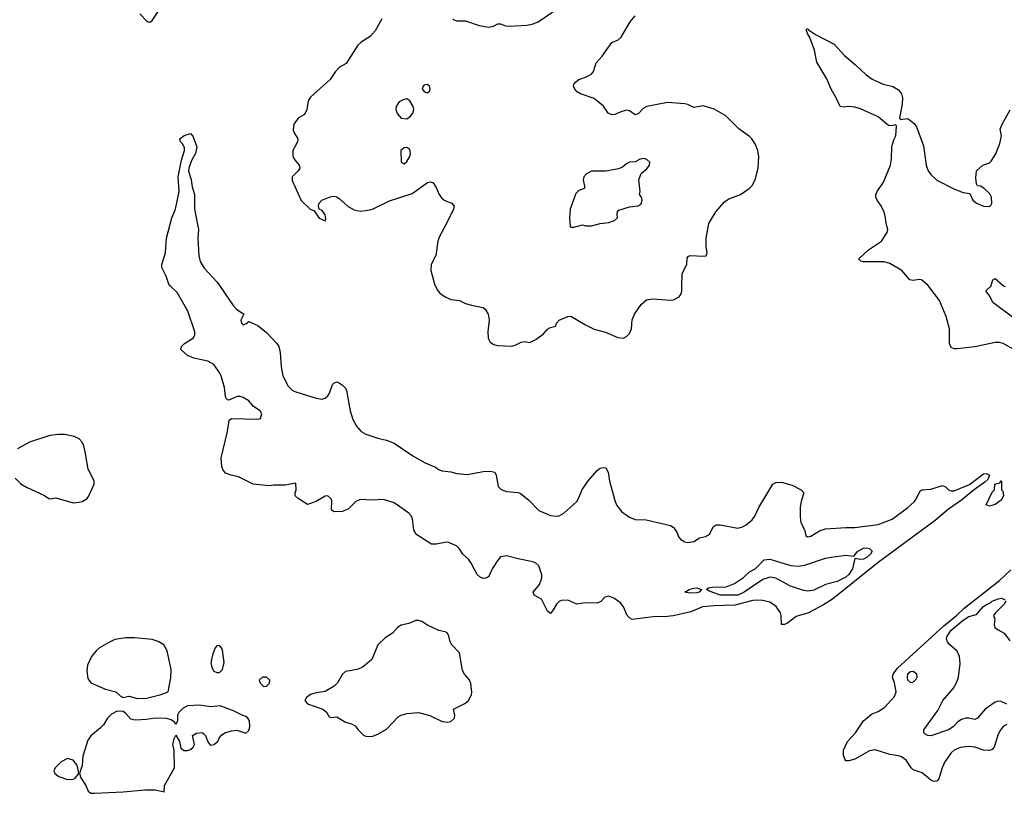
# Model space of a CAD drawing. Header units: inches. Extents: x 1839270 to 1929235, y 762242 to 910350.
# Tile 162 of 256: x 1854664 to 1861392, y 836536 to 841824. Entities that reach past the tile are written whole.
import ezdxf

# ---------------------------------------------------------------- set-up
doc = ezdxf.new("R2010")
doc.units = ezdxf.units.IN
doc.header["$MEASUREMENT"] = 0
for name, color, linetype in [('B8853', 7, 'Continuous'), ('B8854', 7, 'Continuous'), ('B8863', 7, 'Continuous'), ('B8864', 7, 'Continuous')]:
    doc.layers.add(name, color=color, linetype=linetype)

msp = doc.modelspace()

# ---------------------------------------------------------------- linework, layer by layer
at = {"layer": 'B8853', "color": 5}
for points, elevation in [([(1860000, 837752.6), (1859970, 837743.9), (1859910, 837698.5), (1859890, 837689.8), (1859868.9, 837690), (1859867.1, 837750), (1859861.9, 837770), (1859833.3, 837813.3), (1859790, 837842.3), (1859730, 837855.6), (1859672.6, 837852.6), (1859550, 837821.7), (1859410, 837817.9), (1859330, 837809.4), (1859250, 837777.1), (1859130.3, 837749.7), (1859070, 837742.9), (1859010, 837743.8), (1858850, 837724.2), (1858832, 837732), (1858815.6, 837750), (1858788.7, 837810), (1858770, 837838.7), (1858724.2, 837870), (1858690, 837883.1), (1858663.2, 837876.8), (1858633.8, 837846.2), (1858610, 837835.1), (1858530, 837837.4), (1858470, 837829.6), (1858410, 837856.9), (1858366.4, 837853.6), (1858350, 837847.8), (1858331.1, 837828.9), (1858310, 837789.3), (1858290, 837764.5), (1858270, 837780.9), (1858230, 837862), (1858179, 837890), (1858176, 837896), (1858172.7, 837910), (1858215.9, 837964.1), (1858231.3, 838008.7), (1858231.4, 838030), (1858210.5, 838090.5), (1858190, 838109.8), (1858170, 838118.8), (1858070, 838137.8), (1857990, 838159.8), (1857950, 838152.1), (1857930, 838129.8), (1857893.1, 838070), (1857870, 838017.4), (1857850, 838005.3), (1857830, 838004.8), (1857810, 838012.5), (1857790, 838030.8), (1857749.9, 838110), (1857730, 838136), (1857692.8, 838170), (1857667.4, 838210), (1857647.9, 838227.9), (1857590, 838251.4), (1857568.8, 838251.2), (1857510, 838237.7), (1857478.7, 838238.7), (1857370, 838307.8), (1857356, 838336), (1857347.6, 838410), (1857340.4, 838430), (1857322.1, 838450), (1857221.6, 838521.6), (1857150, 838543), (1857070, 838540.4), (1856990, 838544.8), (1856960.9, 838530), (1856910, 838481.1), (1856890, 838470.6), (1856870, 838463), (1856810, 838459.8), (1856794.6, 838474.6), (1856796.6, 838536.6), (1856790, 838551.3), (1856770, 838568.2), (1856750, 838566.6), (1856690, 838529.7), (1856630.8, 838509.2), (1856567, 838550), (1856546.6, 838570), (1856546, 838590), (1856553.2, 838610), (1856550, 838655.3), (1856477.5, 838642.5), (1856397.5, 838642.5), (1856370, 838638), (1856258, 838650), (1856159.3, 838699.3), (1856109, 838710), (1856070, 838724), (1856052.4, 838750), (1856045.1, 838770), (1856040.4, 838830), (1856083.9, 839010), (1856094, 839086), (1856110, 839098), (1856290, 839093.4), (1856310, 839098.8), (1856318.5, 839130), (1856307.6, 839150), (1856261, 839181), (1856230, 839219.4), (1856190, 839240.3), (1856170, 839247.4), (1856150, 839248.2), (1856109.3, 839229.3), (1856090, 839222.7), (1856084.8, 839224.8), (1856074.8, 839234.8), (1856070, 839248), (1856062.4, 839310), (1856039.5, 839390), (1856022.3, 839422.3), (1855990, 839466.6), (1855950, 839489.7), (1855854, 839510), (1855810, 839528.4), (1855763.7, 839570), (1855769.4, 839590), (1855789.5, 839610), (1855851.6, 839648.4), (1855861, 839670), (1855859.8, 839690), (1855811.6, 839831.6), (1855740.2, 839960.2), (1855696.7, 840000)], 580), ([(1856032.7, 840000), (1856121.6, 839870), (1856145.3, 839845.2), (1856196, 839810), (1856174.8, 839770), (1856178.8, 839750), (1856190, 839738.8), (1856210, 839746), (1856230, 839761), (1856290, 839733.4), (1856350, 839684.9), (1856420.3, 839610), (1856433.4, 839590), (1856444.6, 839550), (1856451.3, 839450), (1856462.4, 839390), (1856498.6, 839318.6), (1856528.2, 839290), (1856550, 839279.5), (1856690, 839235.8), (1856730, 839230.4), (1856750, 839237.1), (1856770, 839253.4), (1856780.5, 839270), (1856802, 839330), (1856810, 839339.5), (1856830, 839347.4), (1856850, 839339.7), (1856870, 839326.5), (1856890, 839304.9), (1856896.1, 839290), (1856921.2, 839150), (1856940.6, 839090), (1856965.5, 839045.5), (1856997.8, 839010), (1857030, 838990.1), (1857110, 838963.4), (1857170.5, 838950), (1857222, 838930), (1857350, 838842.7), (1857435.5, 838795.5), (1857504.5, 838764.5), (1857530, 838746.2), (1857550, 838739.3), (1857610, 838733.9), (1857650, 838722.7), (1857724.7, 838715.3), (1857830, 838735.8), (1857878, 838738), (1857910, 838730.4), (1857920.3, 838710), (1857932.5, 838632.5), (1857952.7, 838612.7), (1857990, 838599.3), (1858070, 838591.2), (1858085.2, 838585.2), (1858140.7, 838540.7), (1858210.4, 838470), (1858290, 838434.4), (1858330, 838430.2), (1858350, 838432.3), (1858383, 838450), (1858469.8, 838530), (1858483.2, 838550), (1858506.4, 838613.6), (1858550, 838674.3), (1858610, 838742), (1858630, 838757.3), (1858650, 838764), (1858670, 838761), (1858684.4, 838730), (1858693.2, 838670), (1858732.2, 838530), (1858743.8, 838503.8), (1858779.5, 838459.5), (1858830, 838424.2), (1858870, 838406.4), (1858944.6, 838404.6), (1859110, 838366.9), (1859130, 838354), (1859140.9, 838340.9), (1859156, 838316), (1859165, 838290), (1859182.3, 838270), (1859210, 838254.6), (1859230, 838250.4), (1859270, 838258), (1859310, 838281.6), (1859350, 838291.7), (1859370, 838301.7), (1859379.7, 838310), (1859403.1, 838356.9), (1859422, 838370), (1859449.7, 838370.3), (1859570, 838349.2), (1859602.7, 838357.3), (1859628.5, 838371.5), (1859670, 838406), (1859687.8, 838430), (1859715.1, 838490), (1859809.7, 838650), (1859830, 838659.3), (1859870, 838662.6), (1859941.6, 838641.6), (1860000, 838612.3)], 580), ([(1857506.4, 840000), (1857517.3, 839977.3), (1857534.9, 839954.9), (1857570, 839930.4), (1857610, 839910.4), (1857670, 839903.8), (1857710, 839884.4), (1857750, 839872.7), (1857830, 839857.6), (1857844.8, 839844.8), (1857864.6, 839810), (1857872, 839770), (1857862, 839690), (1857866, 839646), (1857879.1, 839619.1), (1857903.8, 839603.8), (1857930, 839596.3), (1858026.8, 839593.2), (1858050, 839599.1), (1858090, 839620.7), (1858110, 839624), (1858150, 839617.3), (1858190, 839638), (1858242.3, 839677.7), (1858271.5, 839708.5), (1858290, 839719.1), (1858328, 839730), (1858332.7, 839750), (1858349.2, 839770), (1858410, 839795.8), (1858430, 839797.6), (1858530, 839738), (1858590, 839708.7), (1858667.1, 839687.1), (1858750, 839650.7), (1858790, 839647.7), (1858810, 839657.3), (1858830, 839678.8), (1858844.5, 839710), (1858850, 839772), (1858864.5, 839810), (1858910, 839877.3), (1858946, 839910), (1858990, 839916.4), (1859110, 839906), (1859131.3, 839908.7), (1859170, 839930.7), (1859182.9, 839950), (1859187.6, 839970), (1859188.6, 840000)], 620), ([(1854633.4, 838690), (1854671.7, 838651.7), (1854710, 838628.2), (1854832.3, 838572.3), (1854862, 838550), (1854872.1, 838547.9), (1854910, 838554.8), (1855030, 838520.5), (1855070, 838524.9), (1855090, 838530.8), (1855124, 838550), (1855137.2, 838570), (1855173.2, 838650), (1855172.7, 838672.7), (1855132.3, 838752.3), (1855112, 838870), (1855100.9, 838910), (1855090, 838935.3), (1855070, 838959), (1855035.5, 838975.5), (1854969.5, 838989.5), (1854929.6, 838989.6), (1854870, 838980.5), (1854730, 838937), (1854648.7, 838891.3)], 620), ([(1860000, 838505.7), (1859997.3, 838490), (1859996.1, 838430), (1860000, 838402.3)], 580), ([(1860000, 837929.7), (1859931.8, 837951.8), (1859830, 838005.6), (1859790, 838012.4), (1859742.2, 837997.8), (1859614.4, 837910), (1859570, 837889.9), (1859450, 837889.3), (1859370, 837919.3), (1859357.2, 837930), (1859370, 837940.7), (1859395.1, 837944.9), (1859492.3, 837947.7), (1859548.7, 837970), (1859610, 838010.7), (1859651.5, 838048.5), (1859690, 838070.6), (1859750, 838131), (1859790, 838137.3), (1859934, 838094), (1859990, 838089.3), (1860000, 838091)], 560)]:
    msp.add_lwpolyline(points, dxfattribs=dict(at, elevation=elevation))
for points, elevation in [([(1859244.7, 837904.7), (1859208.7, 837910), (1859238, 837930), (1859270, 837938.4), (1859290, 837940.4), (1859322, 837930), (1859306, 837910), (1859290, 837906.2)], 560), ([(1857390, 837716.8), (1857370, 837716.4), (1857322.9, 837697.1), (1857270, 837685.1), (1857244.9, 837670), (1857210.3, 837629.7), (1857161.2, 837598.8), (1857110, 837551.6), (1857069, 837451), (1857026.3, 837413.7), (1857003.4, 837396.6), (1856970, 837381.6), (1856890, 837369.3), (1856870, 837349.2), (1856835.3, 837290), (1856812.7, 837267.3), (1856750, 837231.2), (1856690, 837223.6), (1856650, 837212), (1856622.8, 837190), (1856611, 837170), (1856630, 837147.7), (1856736, 837110), (1856761, 837090), (1856778, 837058), (1856794, 837054), (1856830, 837058.8), (1856890, 837023), (1856932, 837010), (1856956.8, 836996.8), (1856976, 836970), (1857012.8, 836932.8), (1857030, 836925.5), (1857070, 836923), (1857110, 836939.1), (1857170, 836973), (1857250, 837059.1), (1857270, 837070.4), (1857310, 837081.3), (1857390, 837087.2), (1857466.9, 837066.9), (1857550, 837026.8), (1857590, 837022.8), (1857610, 837027.3), (1857636, 837050), (1857637.2, 837070), (1857629, 837110), (1857706, 837150), (1857731.6, 837170), (1857751.1, 837208.9), (1857754, 837226), (1857745.7, 837285.7), (1857734, 837314), (1857703.7, 837350), (1857690, 837375.3), (1857670, 837495.3), (1857617.2, 837550), (1857605.2, 837570), (1857597, 837610), (1857586, 837630), (1857570, 837639.6), (1857528.3, 837648.3), (1857450, 837685.1), (1857412.3, 837710)], 620), ([(1855450, 837599.3), (1855390, 837599.3), (1855313.4, 837586.6), (1855273.7, 837566.3), (1855210, 837529.3), (1855187.3, 837510), (1855153.4, 837470), (1855127.9, 837412.1), (1855123.2, 837370), (1855130, 837321), (1855150, 837290.4), (1855250, 837248.4), (1855321, 837230), (1855350, 837202), (1855370, 837191.3), (1855410, 837198.8), (1855470, 837183), (1855530, 837186.4), (1855630, 837210.7), (1855678, 837230), (1855695.6, 837324.4), (1855698, 837382), (1855672.4, 837510), (1855649.3, 837550), (1855610, 837574), (1855570, 837586.6)], 620), ([(1856030, 837545.1), (1856010, 837542.9), (1855999.5, 837530), (1855983.1, 837490), (1855970.6, 837430), (1855976.3, 837396.3), (1855990, 837371.3), (1856010, 837361), (1856030, 837361), (1856050, 837382), (1856062, 837430), (1856050, 837514), (1856043.6, 837530)], 620), ([(1856322, 837330), (1856301, 837310), (1856306, 837290), (1856330, 837266.8), (1856350, 837267.3), (1856371.5, 837288.5), (1856372.3, 837310), (1856350, 837329.2)], 620), ([(1855890, 837138), (1855810, 837133.2), (1855781.4, 837118.6), (1855751, 837089), (1855742, 837070), (1855742, 837030), (1855730, 837006), (1855722, 837022), (1855698.6, 837038.6), (1855667.5, 837047.5), (1855590, 837049.7), (1855530, 837040.4), (1855450, 837036.3), (1855423.1, 837043.1), (1855390, 837080.9), (1855370, 837094), (1855330, 837096.2), (1855290, 837076.2), (1855264.4, 837050), (1855235.8, 837004.2), (1855216.3, 836983.7), (1855150, 836929.6), (1855126.6, 836893.4), (1855119, 836870), (1855095.3, 836790), (1855090, 836726), (1855072, 836670), (1855082, 836642), (1855116.3, 836590), (1855130.7, 836550), (1855150, 836537.1), (1855175.6, 836535.6), (1855370, 836546), (1855519.6, 836560.4), (1855590, 836559.5), (1855650, 836546.8), (1855652.3, 836590), (1855720.5, 836710), (1855719.3, 836830), (1855709.7, 836870.3), (1855719, 836910), (1855730, 836934), (1855754.8, 836890), (1855764, 836844), (1855787.9, 836827.9), (1855810, 836828), (1855830, 836834.9), (1855849.4, 836850), (1855857.6, 836870), (1855845.2, 836930), (1855872.5, 836947.5), (1855910, 836950.8), (1855922.5, 836942.5), (1855934, 836930), (1855948.4, 836888.4), (1855962.8, 836870), (1855970, 836865.5), (1855990, 836868.2), (1856017, 836890), (1856030, 836918), (1856044.1, 836935.9), (1856070, 836951), (1856110, 836962.8), (1856146.4, 836966.4), (1856210, 836946), (1856230, 836966), (1856236.9, 836990), (1856233.3, 837030), (1856222.7, 837050), (1856210, 837060.9), (1856187.5, 837067.5), (1856130, 837097.2), (1856032.7, 837132.7), (1855970, 837126)], 620), ([(1854990, 836773.2), (1854946, 836750), (1854906, 836710), (1854898, 836690), (1854904.7, 836670), (1854932, 836650), (1854990, 836630.8), (1855030, 836631.3), (1855042, 836638), (1855068, 836670), (1855061.2, 836710), (1855054, 836730), (1855030, 836761.2)], 620)]:
    msp.add_lwpolyline(points, close=True, dxfattribs=dict(at, elevation=elevation))
at = {"layer": 'B8854', "color": 5}
for points, elevation in [([(1855483.8, 841863.8), (1855530, 841816), (1855542, 841810), (1855552, 841808), (1855570, 841818), (1855613.6, 841886.4)], 620), ([(1857624, 841830), (1857630, 841824), (1857650, 841817.3), (1857710, 841817.3), (1857803.7, 841783.7), (1857870, 841774), (1857900.7, 841779.3), (1857930, 841794.9), (1857950, 841794.9), (1857982.6, 841782.6), (1858010, 841779.1), (1858130, 841787.1), (1858165.6, 841794.4), (1858206, 841810), (1858350, 841907.7)], 640), ([(1857138.2, 841830), (1857092.2, 841747.8), (1857057.6, 841710), (1856996, 841670), (1856974.6, 841650), (1856894.7, 841525.3), (1856850, 841499.7), (1856822.3, 841470), (1856784.7, 841415.3), (1856650, 841294), (1856635.3, 841270), (1856624.9, 841210), (1856610, 841175.1), (1856567.8, 841152.3), (1856537.6, 841110), (1856532.2, 841070), (1856539.3, 841050), (1856564.4, 841010), (1856562.4, 840990), (1856530.4, 840930), (1856530, 840894), (1856538.8, 840870), (1856573.4, 840830), (1856577.3, 840810), (1856567.3, 840790), (1856525.5, 840750), (1856525.1, 840725.1), (1856588, 840588), (1856648, 840530), (1856676.4, 840516.4), (1856710, 840467.7), (1856750, 840448.4), (1856756.6, 840463.4), (1856751.6, 840490), (1856730, 840518.7), (1856709, 840530), (1856706, 840550), (1856709.2, 840570), (1856728.7, 840590), (1856786.3, 840613.7), (1856810, 840617.1), (1856830, 840612.7), (1856850, 840600.5), (1856907.5, 840547.5), (1856950, 840525.3), (1856990, 840515.5), (1857030, 840519.3), (1857074, 840530), (1857190, 840586), (1857344.8, 840635.2), (1857450, 840710.4), (1857470, 840716.4), (1857490, 840708), (1857510, 840677.3), (1857529.3, 840629.3), (1857545.7, 840605.7), (1857568.4, 840588.4), (1857617.3, 840570), (1857633.7, 840550), (1857628.8, 840530), (1857590, 840449.5), (1857530, 840337.2), (1857521.1, 840310), (1857508, 840212), (1857475.5, 840150), (1857474, 840110), (1857501.6, 840010), (1857506.4, 840000)], 620), ([(1859188.6, 840000), (1859191.6, 840090), (1859223, 840150), (1859224.8, 840195.2), (1859233.1, 840206.9), (1859248.5, 840211.5), (1859333, 840207), (1859354, 840210), (1859361.2, 840230), (1859354.5, 840274.5), (1859355.1, 840330), (1859373.3, 840430), (1859420.5, 840510), (1859481, 840579), (1859510, 840600.4), (1859590, 840628), (1859649.2, 840670), (1859669.2, 840690), (1859689.3, 840730), (1859709.4, 840810), (1859715.1, 840890), (1859707, 840930), (1859692, 840970), (1859666.6, 841010), (1859650, 841026.6), (1859577.1, 841077.1), (1859490, 841167.3), (1859410, 841212), (1859334.7, 841234.7), (1859270, 841224), (1859230, 841245.1), (1859210, 841249.8), (1859090, 841258), (1858949, 841231), (1858923.5, 841216.5), (1858890, 841179.8), (1858870, 841173.7), (1858830, 841201.7), (1858810, 841205.1), (1858767.1, 841192.9), (1858730, 841175.1), (1858710, 841174.7), (1858684.7, 841184.7), (1858653.6, 841233.6), (1858590, 841284.8), (1858496.2, 841316.2), (1858472.7, 841330), (1858457, 841350), (1858449.2, 841370), (1858452.7, 841390), (1858485.1, 841414.9), (1858530, 841430.5), (1858570, 841450.8), (1858583.7, 841470), (1858603.7, 841530), (1858644.9, 841575.1), (1858710, 841667.7), (1858752.7, 841687.3), (1858774.7, 841705.3), (1858835.1, 841810), (1858870, 841850.8)], 620), ([(1855696.7, 840000), (1855685.7, 840010), (1855664, 840070), (1855635.6, 840130), (1855635.1, 840150), (1855659.1, 840230), (1855667.9, 840330), (1855703.8, 840470), (1855727.2, 840530), (1855752.8, 840650), (1855746.8, 840750), (1855770, 840864.7), (1855789.5, 840930), (1855789.4, 840950), (1855775.9, 840975.9), (1855762, 840990), (1855758, 841010), (1855787.6, 841032.4), (1855830, 841046), (1855847.7, 841027.7), (1855874.4, 840954.4), (1855864.9, 840910), (1855837.4, 840862.6), (1855818.7, 840810), (1855817.4, 840790), (1855836.5, 840730), (1855842.5, 840682.5), (1855857.5, 840630), (1855857.5, 840530), (1855884.9, 840390), (1855881.5, 840330), (1855887.6, 840210), (1855898, 840170), (1855924.4, 840124.4), (1856012.2, 840030), (1856032.7, 840000)], 580)]:
    msp.add_lwpolyline(points, dxfattribs=dict(at, elevation=elevation))
at = {"layer": 'B8854', "color": 5, "elevation": 640}
for points in [[(1857450, 841381.2), (1857430, 841377.2), (1857421, 841370), (1857414.8, 841350), (1857430, 841331), (1857450, 841324.7), (1857464, 841336), (1857469, 841350), (1857464, 841370)], [(1857310, 841284), (1857283.5, 841276.5), (1857257.3, 841262.7), (1857236.3, 841230), (1857234, 841210), (1857242.5, 841182.5), (1857270, 841151.3), (1857310, 841146.8), (1857334.8, 841165.2), (1857350, 841184.7), (1857356, 841210), (1857351.7, 841231.7), (1857330, 841268.7)], [(1857310, 840950.8), (1857290, 840948.5), (1857268.4, 840930), (1857270.3, 840850.3), (1857290, 840838), (1857310, 840854.6), (1857330, 840888.9), (1857334.5, 840910), (1857330, 840939.7)], [(1858930, 840876), (1858904.7, 840870), (1858870, 840852.3), (1858830, 840849.2), (1858810, 840839.3), (1858783.4, 840816.6), (1858755.2, 840804.8), (1858670, 840789.2), (1858570.5, 840789.5), (1858536, 840770), (1858518.8, 840750), (1858514, 840730), (1858524.7, 840675.3), (1858522, 840670), (1858483.4, 840656.6), (1858463.7, 840636.3), (1858426.4, 840530), (1858420.7, 840470), (1858424.7, 840410), (1858430, 840404.7), (1858450, 840406), (1858510, 840421), (1858530, 840416), (1858570, 840416), (1858630, 840430.8), (1858690, 840438.8), (1858729.2, 840450.8), (1858748.7, 840470), (1858745.6, 840494.4), (1858749.3, 840510.7), (1858758, 840522), (1858830, 840544), (1858890, 840550.6), (1858910, 840564.9), (1858916.2, 840590), (1858911.8, 840611.8), (1858899, 840630), (1858904, 840650), (1858895.3, 840730), (1858910, 840772), (1858950, 840804.7), (1858968, 840830), (1858968.7, 840850), (1858950, 840868.7)]]:
    msp.add_lwpolyline(points, close=True, dxfattribs=at)
at = {"layer": 'B8863', "color": 5}
for points, elevation in [([(1861526.6, 839530), (1861385.2, 839610), (1861357.2, 839617.2), (1861330, 839617.6), (1861190, 839587.1), (1861070, 839574.2), (1861050, 839575.1), (1861030, 839584.2), (1861016.9, 839610), (1861016.4, 839710), (1860995.8, 839795.8), (1860950, 839903.7), (1860877.1, 840000)], 580), ([(1861447.3, 839790), (1861313.2, 839890), (1861294, 839934), (1861266, 839970), (1861297.9, 840000)], 560), ([(1860000, 838402.3), (1860001.7, 838390), (1860028, 838330), (1860034.8, 838294.8), (1860048.1, 838288.1), (1860070, 838292.7), (1860130, 838328.8), (1860170, 838343.1), (1860310, 838353.2), (1860370, 838352.9), (1860530, 838372.7), (1860625, 838410), (1860733.9, 838490), (1860778.2, 838530), (1860793.1, 838550), (1860816.5, 838603.5), (1860828, 838610), (1860890, 838615.3), (1860970, 838639.5), (1860990, 838630.5), (1861010.6, 838610), (1861030, 838602.4), (1861050, 838603.2), (1861153.6, 838646.4), (1861250, 838718.7), (1861270, 838722), (1861290.6, 838710.6), (1861279, 838681), (1861258.6, 838661.5), (1861187.5, 838612.5), (1861100.1, 838539.9), (1861010, 838477), (1860918.5, 838401.5), (1860530, 838112.6), (1860217.3, 837862.7), (1860156.4, 837823.6), (1860050, 837767.2), (1860000, 837752.6)], 580), ([(1860000, 838612.3), (1860004.6, 838610), (1860023.2, 838590), (1860004.2, 838530), (1860000, 838505.7)], 580), ([(1860000, 838091), (1860030, 838095.9), (1860170, 838142.9), (1860209, 838150), (1860310, 838163.5), (1860363.2, 838156.8), (1860391.3, 838190), (1860430, 838211), (1860450, 838214), (1860470.2, 838210.2), (1860488.2, 838190), (1860477.4, 838170), (1860455.6, 838150), (1860430, 838136.1), (1860410, 838134.2), (1860370, 838141.2), (1860355.4, 838070), (1860330, 838031.4), (1860310, 838013), (1860250, 837982.7), (1860170, 837964.1), (1860090, 837924), (1860050, 837917.6), (1860022.4, 837922.4), (1860000, 837929.7)], 560), ([(1861410, 837005.6), (1861386.5, 836993.5), (1861367.2, 836972.8), (1861350, 836939.5), (1861322.2, 836850), (1861310, 836835.6), (1861292, 836828), (1861250, 836830.6), (1861190, 836850.7), (1861150, 836855.8), (1861090, 836847.7), (1861050, 836830.8), (1861030, 836812.4), (1860985.6, 836750), (1860967.6, 836710), (1860944.3, 836635.7), (1860930, 836618), (1860910, 836617.3), (1860890, 836625.8), (1860830, 836675.1), (1860770, 836696), (1860756, 836710), (1860721.8, 836761.8), (1860690, 836784.4), (1860670, 836792), (1860610, 836801.2), (1860510, 836833.5), (1860470, 836826.3), (1860370, 836769.8), (1860330, 836756.9), (1860310, 836758), (1860304, 836764), (1860293.9, 836793.9), (1860292.8, 836830), (1860319.7, 836890), (1860374.2, 836950), (1860429.9, 837030.1), (1860484.5, 837075.5), (1860530, 837094), (1860575.5, 837124.5), (1860642.7, 837197.3), (1860654, 837230), (1860642.4, 837290), (1860627.4, 837330), (1860631.6, 837350), (1860661.5, 837390), (1860978.6, 837681.4), (1861064.5, 837750), (1861118.8, 837801.2), (1861358.4, 837990), (1861436, 838064)], 580), ([(1861410, 837143.9), (1861370, 837162.1), (1861350, 837165), (1861330, 837159.1), (1861261.3, 837110), (1861210, 837048.3), (1861190, 837039.8), (1861149.1, 837049.1), (1861130, 837049.1), (1861099.2, 837040.8), (1861075, 837025), (1861042.6, 836990), (1861010, 836969.2), (1860890, 836927.8), (1860870, 836929.7), (1860850, 836942), (1860842, 836950), (1860842.4, 836970), (1860937.2, 837102.8), (1860972.1, 837170), (1861045.1, 837254.9), (1861065.7, 837290), (1861078, 837330), (1861090, 837422), (1861086.8, 837470), (1861070, 837508.2), (1861019.7, 837550), (1861003.6, 837570), (1860996.9, 837590), (1861002.4, 837610), (1861028, 837650), (1861110, 837718.7), (1861150, 837743.5), (1861201.8, 837758.2), (1861250, 837811.9), (1861270, 837826.7), (1861300.1, 837839.9), (1861309.6, 837850), (1861350, 837866), (1861374, 837870), (1861398, 837858)], 560), ([(1861402, 837850), (1861390.7, 837829.3), (1861330, 837768), (1861318, 837750), (1861326.4, 837726.4), (1861323, 837690), (1861328.2, 837670), (1861350, 837652.4), (1861390.2, 837630.2), (1861430, 837577.3)], 560)]:
    msp.add_lwpolyline(points, dxfattribs=dict(at, elevation=elevation))
at = {"layer": 'B8863', "color": 5, "elevation": 580}
for points in [[(1861290, 838499), (1861268.7, 838508.7), (1861310, 838594), (1861326, 838610), (1861328, 838650), (1861362, 838658), (1861370, 838674), (1861374, 838670), (1861374, 838610), (1861382, 838602), (1861386.8, 838570), (1861370, 838539), (1861330, 838509.4)], [(1860770, 837367.4), (1860750, 837366.4), (1860730.3, 837350), (1860727.2, 837330), (1860731.3, 837311.3), (1860750, 837293.1), (1860770, 837296.5), (1860790, 837314.9), (1860796.8, 837330), (1860794.8, 837350)]]:
    msp.add_lwpolyline(points, close=True, dxfattribs=at)
at = {"layer": 'B8864', "color": 5}
for points, elevation in [([(1860877.1, 840000), (1860869.6, 840010), (1860825.1, 840045.1), (1860810, 840048), (1860770, 840041.3), (1860746.9, 840046.9), (1860692.7, 840110), (1860610, 840157.7), (1860570, 840168.7), (1860428.5, 840168.5), (1860412.7, 840172.7), (1860402.7, 840182.7), (1860399, 840190), (1860464.5, 840250), (1860552, 840310), (1860592, 840370), (1860595.1, 840390), (1860584, 840430), (1860581, 840470), (1860571.3, 840508.7), (1860550, 840552), (1860522.4, 840590), (1860514.3, 840610), (1860514.3, 840630), (1860523.1, 840650), (1860567.4, 840712.6), (1860613.8, 840830), (1860622.3, 840870), (1860622.4, 840957.6), (1860636.4, 841003.6), (1860650, 841030.7), (1860656.4, 841096.4), (1860650, 841106), (1860620.6, 841099.4), (1860601.6, 841101.6), (1860530, 841160.2), (1860410, 841215.6), (1860370, 841226.6), (1860330, 841231.4), (1860290, 841226), (1860269.8, 841229.8), (1860244.1, 841290), (1860208.1, 841350), (1860178.7, 841418.7), (1860110, 841534), (1860095.8, 841615.8), (1860063.1, 841703.1), (1860046.6, 841730), (1860039.3, 841750), (1860040.9, 841759.1), (1860050, 841762.8), (1860054.7, 841754.7), (1860102, 841722), (1860230, 841657.3), (1860299.4, 841579.4), (1860376, 841516), (1860448.2, 841448.2), (1860490, 841417), (1860563.7, 841383.7), (1860630, 841367.2), (1860670, 841344.4), (1860690, 841317.3), (1860695.8, 841290), (1860693, 841247), (1860676.3, 841150), (1860681.7, 841141.7), (1860730, 841148), (1860742.2, 841142.2), (1860775.2, 841115.2), (1860791.2, 841091.2), (1860840.8, 840960.8), (1860857.7, 840830), (1860870, 840795.8), (1860890, 840765.7), (1860930, 840727.1), (1861047.6, 840667.6), (1861110, 840642.6), (1861155.9, 840635.9), (1861177.1, 840590), (1861203, 840570), (1861250, 840550.2), (1861290, 840546), (1861302.4, 840557.6), (1861307.6, 840570), (1861303.6, 840610), (1861292.8, 840632.8), (1861251.5, 840671.5), (1861230, 840685.2), (1861209.1, 840689.1), (1861202, 840702), (1861197.5, 840742.5), (1861202.7, 840790), (1861245.2, 840830), (1861290, 840846.4), (1861302.9, 840857.1), (1861333.4, 840906.6), (1861362, 840978), (1861372.6, 841030), (1861364.1, 841075.9), (1861378.4, 841110), (1861432.8, 841207.2)], 580), ([(1861297.9, 840000), (1861299, 840001), (1861314, 840046), (1861330, 840054.8), (1861385.8, 840005.8), (1861397.3, 840000)], 560)]:
    msp.add_lwpolyline(points, dxfattribs=dict(at, elevation=elevation))

doc.saveas('drawing.dxf')
